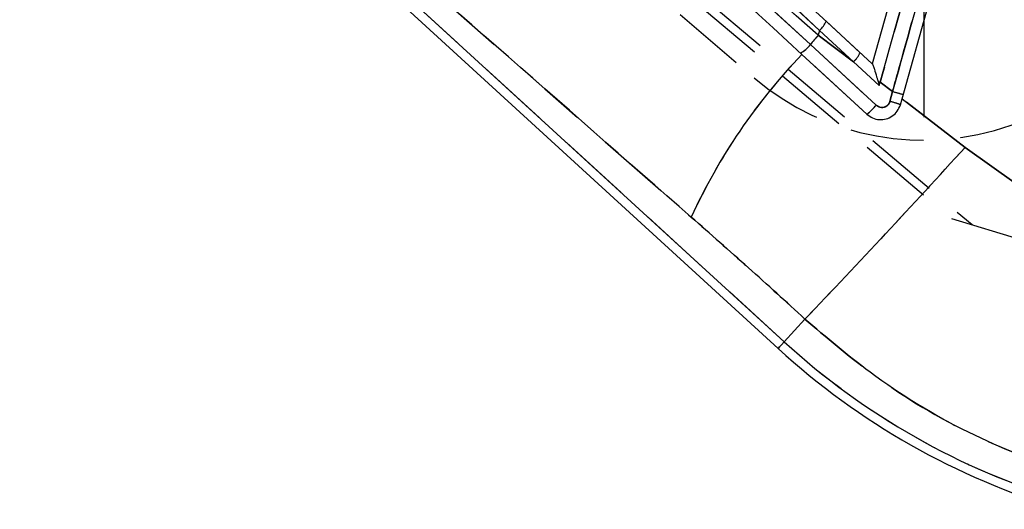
# Model space of a CAD drawing. Extents: x 17 to 198, y 4 to 144.
# Tile 3 of 25: x 66 to 75, y 5 to 9. Entities that reach past the tile are written whole.
import ezdxf

# ---------------------------------------------------------------- set-up
doc = ezdxf.new("R2010")
doc.units = 0
doc.header["$LTSCALE"] = 0.5
doc.linetypes.add('HIDDEN', pattern=[1.905, 1.27, -0.635])
doc.layers.get('0').update_dxf_attribs({"linetype": 'CONTINUOUS'})

# ---------------------------------------------------------------- blocks, each defined once
blk = doc.blocks.new('SW_CENTERMARKSYMBOL_9')
at = {"color": 0, "linetype": 'CONTINUOUS'}
for p, q in [((0, 1.25), (0, 2.05)), ((0, 0), (0, 1.25)), ((-1.25, 0), (-2.05, 0)), ((0, 0), (-1.25, 0)), ((0, 0), (0, -1.25)), ((0, 0), (1.25, 0)), ((1.25, 0), (2.05, 0)), ((0, -1.25), (0, -2.05))]:
    blk.add_line(p, q, dxfattribs=at)

msp = doc.modelspace()

# ---------------------------------------------------------------- linework, layer by layer
at = {"color": 7, "linetype": 'HIDDEN'}
for p, q in [((64.1766, 16.0573), (74.4881, 7.3404)), ((63.9994, 15.9448), (72.6124, 8.6037)), ((64.1261, 15.9981), (74.3104, 7.394)), ((73.1751, 9.0124), (66.3017, 15.3327)), ((72.8709, 6.3322), (64.1304, 14.325)), ((73.2311, 9.0915), (73.5261, 8.8201)), ((73.1751, 9.0124), (73.1634, 8.9697)), ((73.4667, 8.742), (73.1751, 9.0124)), ((73.4667, 8.742), (73.1634, 8.9697)), ((73.0958, 8.8909), (73.6634, 8.3696)), ((73.5829, 8.2906), (73.0109, 8.8167)), ((73.6898, 8.5371), (73.4667, 8.742)), ((73.8037, 8.4864), (73.6977, 8.5671)), ((73.7812, 8.4009), (73.8037, 8.4864)), ((74.4279, 8.0052), (73.8854, 8.424)), ((74.8689, 7.6921), (74.4279, 8.0052)), ((74.3104, 7.394), (77.84, 6.3282)), ((72.8709, 6.3322), (73.0495, 6.5276))]:
    msp.add_line(p, q, dxfattribs=at)
at = {"color": 7, "linetype": 'CONTINUOUS'}
for p, q in [((64.0349, 14.3065), (72.8182, 6.2745)), ((72.8709, 6.3322), (64.1304, 14.325)), ((68.4679, 13.1393), (73.1634, 8.9697)), ((74.3805, 11.4161), (73.629, 8.7254)), ((73.8854, 8.424), (74.6938, 11.3186)), ((73.629, 8.7254), (73.2038, 9.1167)), ((73.1751, 9.0124), (73.1634, 8.9697)), ((73.1751, 9.0124), (73.4667, 8.742)), ((73.1634, 8.9697), (73.4667, 8.742)), ((73.6633, 8.3696), (73.0958, 8.8909)), ((73.0233, 8.8053), (73.5829, 8.2906)), ((73.4667, 8.742), (73.6898, 8.5371)), ((73.629, 8.7254), (73.6295, 8.725)), ((73.6898, 8.5371), (73.6977, 8.5671)), ((73.6977, 8.5671), (73.8037, 8.4864)), ((73.8037, 8.4864), (73.7812, 8.4009)), ((73.871, 8.3726), (73.8854, 8.424)), ((73.8854, 8.424), (74.4279, 8.0052)), ((74.4279, 8.0052), (74.8689, 7.6921)), ((72.8709, 6.3322), (73.0495, 6.5276))]:
    msp.add_line(p, q, dxfattribs=at)
at = {"color": 7, "linetype": 'CONTINUOUS', "flags": 128}
msp.add_lwpolyline([(73.0958, 8.8909), (70.127, 11.616), (69.2642, 12.4081), (68.4679, 13.1393)], dxfattribs=at)
at = {"color": 7, "linetype": 'HIDDEN', "flags": 128}
for points in [[(68.4679, 13.1393), (71.4365, 10.4139), (73.0958, 8.8909)], [(72.8709, 6.3322), (72.8478, 6.307), (72.8314, 6.289), (72.8215, 6.2782), (72.8182, 6.2745)]]:
    msp.add_lwpolyline(points, dxfattribs=at)
at = {"color": 8, "linetype": 'CONTINUOUS', "flags": 128}
msp.add_lwpolyline([(72.8182, 6.2745), (72.8215, 6.2782), (72.8314, 6.289), (72.8478, 6.307), (72.8709, 6.3322)], dxfattribs=at)
at = {"color": 7, "linetype": 'HIDDEN'}
for centre, radius, start, end in [((74.072, 10.3161), 2.25, 229.55816, 49.55816), ((73.0422, 9.1656), 0.2029, 310.94166, 338.58208), ((85.2209, -1.4486), 15.9349, 139.17131, 139.54445), ((72.8938, 9.0365), 0.249, 298.06264, 324.2312), ((73.2824, 8.9436), 0.2732, 312.43645, 333.12181), ((76.661, 5.3043), 5.0487, 136.09611, 155.40842), ((74.7666, 11.8488), 3.4975, 254.01871, 255.58336), ((73.6051, 7.6871), 0.7352, 68.80018, 76.14117), ((73.2617, 8.6987), 0.5194, 308.20378, 320.67229), ((20.8336, 56.6174), 72.3567, 316.190508, 317.79069), ((77.069, 10.923), 6.2209, 227.55816, 253.28146)]:
    msp.add_arc(centre, radius, start, end, dxfattribs=at)
at = {"color": 7, "linetype": 'CONTINUOUS'}
for centre, radius, start, end in [((73.0422, 9.1656), 0.2029, 310.94166, 338.58208), ((85.2209, -1.4486), 15.9349, 139.17131, 139.54445), ((72.8938, 9.0365), 0.249, 298.06264, 324.2312), ((73.2824, 8.9436), 0.2732, 312.43645, 333.12181), ((76.661, 5.3043), 5.0487, 136.09611, 155.40842), ((78.2222, 24.7907), 16.8427, 254.35162, 254.41696), ((74.7666, 11.8488), 3.4975, 254.01871, 255.58336), ((73.5945, 7.6533), 0.7706, 68.969, 75.97236), ((73.2623, 8.6975), 0.518, 308.22891, 320.73008), ((20.8336, 56.6174), 72.3567, 316.190508, 317.79069), ((77.069, 10.923), 6.2209, 227.55816, 253.28146), ((77.069, 10.923), 6.299, 227.55816, 253.28146)]:
    msp.add_arc(centre, radius, start, end, dxfattribs=at)
for points, knots in [([(66.3017, 15.3327), (66.4927, 15.1571), (68.784, 13.0501), (71.0751, 10.9434), (73.1751, 9.0124)], [0, 0, 0, 0, 0.083358, 1, 1, 1, 1]), ([(66.07, 15.2043), (67.0585, 14.2944), (69.3761, 12.1611), (71.6941, 10.0284), (73.0233, 8.8053)], [0, 0, 0, 0, 0.426538, 1, 1, 1, 1]), ([(72.0702, 7.4053), (69.8298, 9.3655), (67.1938, 11.6719), (64.5581, 13.9806), (64.1626, 14.327)], [0, 0, 0, 0, 0.849938, 1, 1, 1, 1]), ([(73.6977, 8.5671), (73.835, 9.0586), (74.1028, 10.0168), (74.3715, 10.9766), (74.5022, 11.445), (74.5026, 11.4467)], [0, 0, 0, 0, 0.512022, 0.998266, 1, 1, 1, 1]), ([(74.6102, 11.3716), (74.592, 11.3065), (74.5009, 10.9806), (74.232, 10.0189), (73.9814, 9.1223), (73.8037, 8.4864)], [0, 0, 0, 0, 0.06776, 0.338801, 1, 1, 1, 1]), ([(73.6295, 8.725), (73.6303, 8.7238), (73.6321, 8.721), (73.6382, 8.7045), (73.6499, 8.6694), (73.6627, 8.6274), (73.6734, 8.5915), (73.6776, 8.5778), (73.6792, 8.5723)], [0, 0, 0, 0, 0.0996088, 0.2248881, 0.4218248, 0.7793078, 0.9126124, 1, 1, 1, 1]), ([(73.6792, 8.5723), (73.6826, 8.561), (73.6862, 8.5493), (73.6897, 8.5376), (73.6898, 8.5371)], [0, 0, 0, 0, 0.958825, 1, 1, 1, 1]), ([(73.7812, 8.4009), (73.7783, 8.393), (73.7725, 8.3776), (73.7542, 8.3604), (73.732, 8.3504), (73.7075, 8.3486), (73.6831, 8.3546), (73.67, 8.3646), (73.6633, 8.3696)], [0, 0, 0, 0, 0.170607, 0.3339, 0.498305, 0.66403, 0.831064, 1, 1, 1, 1]), ([(73.5829, 8.2906), (73.5987, 8.2787), (73.6303, 8.2548), (73.6892, 8.2415), (73.7488, 8.247), (73.8034, 8.2726), (73.8484, 8.3152), (73.8634, 8.3532), (73.871, 8.3726)], [0, 0, 0, 0, 0.164385, 0.328706, 0.494617, 0.661764, 0.828136, 1, 1, 1, 1]), ([(73.0495, 6.5276), (72.8875, 6.6754), (72.5627, 6.9717), (72.2346, 7.2605), (72.0702, 7.4053)], [0, 0, 0, 0, 0.498848, 1, 1, 1, 1]), ([(75.3452, 5.1839), (75.0456, 5.2979), (74.4385, 5.5288), (73.6691, 5.9989), (73.2331, 6.3709), (73.0495, 6.5276)], [0, 0, 0, 0, 0.360505, 0.730709, 1, 1, 1, 1])]:
    msp.add_open_spline(points, degree=3, knots=knots, dxfattribs=at)
at = {"color": 7, "linetype": 'HIDDEN'}
for points, knots in [([(66.4319, 15.3486), (66.5989, 15.1949), (68.8652, 13.1087), (71.1317, 11.0233), (73.2311, 9.0915)], [0, 0, 0, 0, 0.073702, 1, 1, 1, 1]), ([(64.1626, 14.327), (64.5581, 13.9806), (67.1938, 11.6719), (69.8298, 9.3655), (72.0702, 7.4053)], [0, 0, 0, 0, 0.150062, 1, 1, 1, 1]), ([(73.1634, 8.9697), (72.1582, 9.8603), (70.5916, 11.2483), (69.0282, 12.6404), (68.4679, 13.1393)], [0, 0, 0, 0, 0.6416468, 1, 1, 1, 1]), ([(74.5026, 11.4467), (74.5022, 11.445), (74.3715, 10.9766), (74.1028, 10.0168), (73.835, 9.0586), (73.6977, 8.5671)], [0, 0, 0, 0, 0.001734, 0.487978, 1, 1, 1, 1]), ([(73.8037, 8.4864), (73.8219, 8.5516), (73.9129, 8.8774), (74.1818, 9.8392), (74.4324, 10.7357), (74.6102, 11.3716)], [0, 0, 0, 0, 0.0677599, 0.3388, 1, 1, 1, 1]), ([(73.6634, 8.3696), (73.6703, 8.3644), (73.6839, 8.3541), (73.7087, 8.3485), (73.7332, 8.3507), (73.7552, 8.3611), (73.7728, 8.3783), (73.7784, 8.3934), (73.7812, 8.4009)], [0, 0, 0, 0, 0.175725, 0.344349, 0.510616, 0.674111, 0.836824, 1, 1, 1, 1]), ([(72.0702, 7.4053), (72.2339, 7.2612), (72.562, 6.9724), (72.8868, 6.6761), (73.0495, 6.5276)], [0, 0, 0, 0, 0.498834, 1, 1, 1, 1]), ([(73.0495, 6.5276), (73.2331, 6.3709), (73.6624, 6.0045), (74.4306, 5.5329), (75.0376, 5.3013), (75.3452, 5.1839)], [0, 0, 0, 0, 0.26929, 0.629764, 1, 1, 1, 1])]:
    msp.add_open_spline(points, degree=3, knots=knots, dxfattribs=at)

# ---------------------------------------------------------------- block references
at = {"color": 218, "linetype": 'CONTINUOUS'}
msp.add_blockref('SW_CENTERMARKSYMBOL_9', (74.072, 10.3161), dxfattribs=at)

doc.saveas('drawing.dxf')
